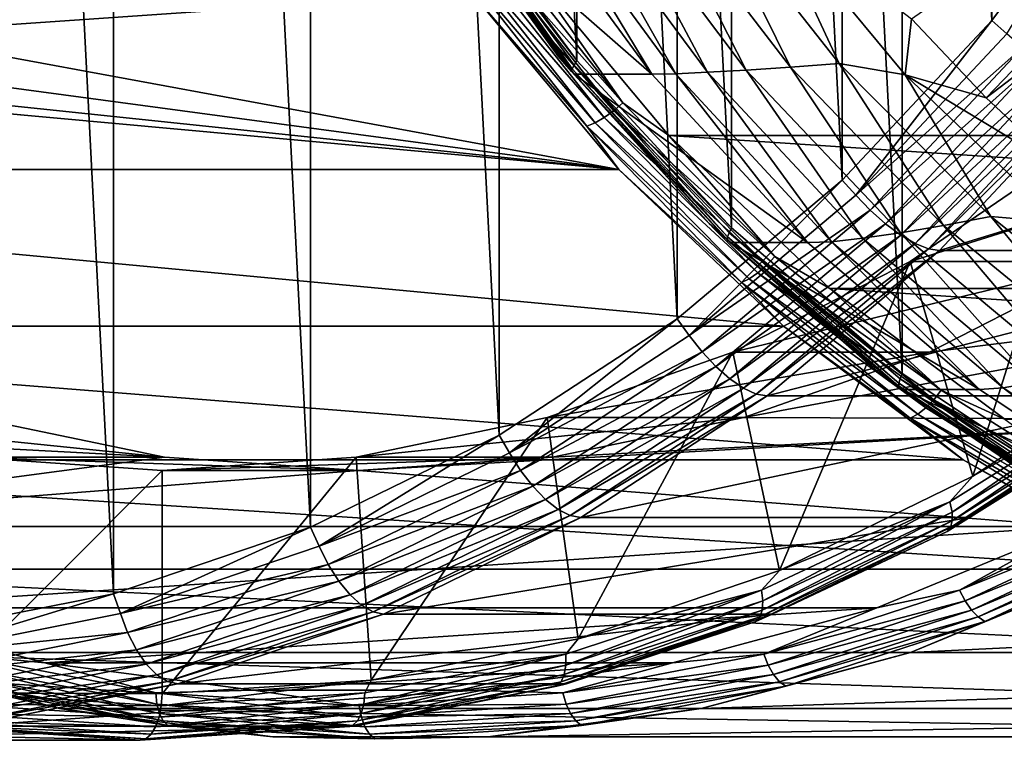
# Model space of a CAD drawing. Header units: metres. Extents: x -27 to 251, y -27 to 27.
# Tile 36 of 53: x 209.97 to 220.55, y -22.5 to -14.75. Entities that reach past the tile are written whole.
import ezdxf

# ---------------------------------------------------------------- set-up
doc = ezdxf.new("R2010")
doc.units = ezdxf.units.M
doc.layers.add('solid_10271033', color=7, linetype='CONTINUOUS')

msp = doc.modelspace()

# ---------------------------------------------------------------- linework, layer by layer
at = {"layer": 'solid_10271033'}
for points in [[(208.801315, -21.356659, 206.934326), (210.974167, -20.924982, 208.089661), (208.801331, 21.356657, 206.934341)], [(210.974167, -20.924982, 208.089661), (210.974182, 20.924978, 208.089661), (208.801331, 21.356657, 206.934341)], [(210.974167, -20.924982, 208.089661), (213.092697, -20.208908, 209.216095), (210.974182, 20.924978, 208.089661)], [(213.092697, -20.208908, 209.216095), (213.092697, 20.208902, 209.216095), (210.974182, 20.924978, 208.089661)], [(215.121552, -19.21974, 210.294861), (215.121552, 19.219736, 210.294861), (213.092697, 20.208902, 209.216095)], [(213.092697, -20.208908, 209.216095), (215.121552, -19.21974, 210.294861), (213.092697, 20.208902, 209.216095)], [(221.43399, -19.871794, 156.343201), (221.434204, 19.871912, 156.343307), (219.450699, 18.557568, 155.288666)], [(217.034866, -17.970558, 211.312195), (217.034882, 17.970552, 211.312195), (215.121552, 19.219736, 210.294861)], [(215.121552, -19.21974, 210.294861), (217.034866, -17.970558, 211.312195), (215.121552, 19.219736, 210.294861)], [(219.4505, -18.557419, 155.288559), (219.450699, 18.557568, 155.288666), (217.616028, 16.990507, 154.313156)], [(219.4505, -18.557419, 155.288559), (221.43399, -19.871794, 156.343201), (219.450699, 18.557568, 155.288666)], [(217.034866, -17.970558, 211.312195), (218.8078, -16.477562, 212.254868), (217.034882, 17.970552, 211.312195)], [(218.8078, -16.477562, 212.254868), (218.807816, 16.477554, 212.254883), (217.034882, 17.970552, 211.312195)], [(217.615845, -16.990328, 154.313049), (217.616028, 16.990507, 154.313156), (215.954971, 15.191873, 153.429947)], [(217.615845, -16.990328, 154.313049), (219.4505, -18.557419, 155.288559), (217.616028, 16.990507, 154.313156)], [(218.8078, -16.477562, 212.254868), (220.415131, -14.761911, 213.109497), (218.807816, 16.477554, 212.254883)], [(220.415131, -14.761911, 213.109497), (220.415131, 14.761903, 213.109512), (218.807816, 16.477554, 212.254883)], [(215.954803, -15.191678, 153.429855), (215.954971, 15.191873, 153.429947), (214.490173, 13.186193, 152.651108)], [(215.954803, -15.191678, 153.429855), (217.615845, -16.990328, 154.313049), (215.954971, 15.191873, 153.429947)], [(220.415131, -14.761911, 213.109497), (221.835617, -12.846393, 213.864792), (220.415131, 14.761903, 213.109512)], [(214.490036, -13.185992, 152.651031), (215.954803, -15.191678, 153.429855), (214.490173, 13.186193, 152.651108)], [(220.354797, -15.592763, 150.827789), (219.551498, -14.74614, 150.400665), (224.471207, -11.315304, 151.049438)], [(220.354797, -15.592763, 150.827789), (224.471207, -11.315304, 151.049438), (225.143265, -11.940067, 151.406769)], [(221.201431, -16.383352, 151.277954), (220.354797, -15.592763, 150.827789), (225.143265, -11.940067, 151.406769)], [(220.575424, -14.906148, 213.166611), (221.835617, -12.846393, 213.864792), (220.415131, -14.761911, 213.109497)], [(214.323334, -13.148729, 152.405884), (214.450226, -13.317752, 152.403351), (215.754105, -15.145854, 153.166626)], [(214.323334, -13.148729, 152.405884), (215.754105, -15.145854, 153.166626), (214.422211, -13.295098, 152.521652)], [(214.459366, -13.235825, 152.623703), (215.954803, -15.191678, 153.429855), (214.490036, -13.185992, 152.651031)], [(214.422211, -13.295098, 152.521652), (215.897217, -15.312001, 153.305923), (214.432968, -13.268871, 152.577499)], [(215.754105, -15.145854, 153.166626), (215.897217, -15.312001, 153.305923), (214.422211, -13.295098, 152.521652)], [(214.432968, -13.268871, 152.577499), (215.90506, -15.281795, 153.360229), (214.459366, -13.235825, 152.623703)], [(215.897217, -15.312001, 153.305923), (215.90506, -15.281795, 153.360229), (214.432968, -13.268871, 152.577499)], [(215.282303, -13.317729, 150.838409), (216.759811, -15.338065, 151.624008), (214.450226, -13.317752, 152.403351)], [(216.759811, -15.338065, 151.624008), (215.927734, -15.338074, 153.18895), (214.450226, -13.317752, 152.403351)], [(215.754105, -15.145854, 153.166626), (214.450226, -13.317752, 152.403351), (215.927734, -15.338074, 153.18895)], [(214.459366, -13.235825, 152.623703), (215.927795, -15.243735, 153.40448), (215.954803, -15.191678, 153.429855)], [(215.90506, -15.281795, 153.360229), (215.927795, -15.243735, 153.40448), (214.459366, -13.235825, 152.623703)], [(215.54187, -13.322877, 150.466431), (216.759811, -15.338065, 151.624008), (215.282303, -13.317729, 150.838409)], [(217.018555, -15.335591, 151.251602), (216.759811, -15.338065, 151.624008), (215.54187, -13.322877, 150.466431)], [(217.018555, -15.335591, 151.251602), (215.54187, -13.322877, 150.466431), (215.884659, -13.327125, 150.152512)], [(217.358154, -15.318514, 150.935974), (215.884659, -13.327125, 150.152512), (216.305542, -13.340353, 149.913422)], [(217.018555, -15.335591, 151.251602), (215.884659, -13.327125, 150.152512), (217.358154, -15.318514, 150.935974)], [(217.77417, -15.295973, 150.69429), (216.305542, -13.340353, 149.913422), (216.78894, -13.35717, 149.75618)], [(217.358154, -15.318514, 150.935974), (216.305542, -13.340353, 149.913422), (217.77417, -15.295973, 150.69429)], [(218.250687, -15.264278, 150.533417), (216.78894, -13.35717, 149.75618), (217.321152, -13.377435, 149.687256)], [(217.77417, -15.295973, 150.69429), (216.78894, -13.35717, 149.75618), (218.250687, -15.264278, 150.533417)], [(218.774155, -15.224642, 150.459839), (217.321152, -13.377435, 149.687256), (217.997543, -13.551958, 149.768997)], [(218.250687, -15.264278, 150.533417), (217.321152, -13.377435, 149.687256), (218.774155, -15.224642, 150.459839)], [(219.485382, -15.347546, 150.560089), (217.997543, -13.551958, 149.768997), (219.551498, -14.74614, 150.400665)], [(218.774155, -15.224642, 150.459839), (217.997543, -13.551958, 149.768997), (219.485382, -15.347546, 150.560089)], [(214.991043, -13.797146, 153.163071), (216.451065, -15.647498, 153.939392), (214.884262, -13.872436, 153.162811)], [(214.991043, -13.797146, 153.163071), (215.392639, -14.138625, 153.357468), (216.451065, -15.647498, 153.939392)], [(214.77536, -13.937098, 153.194901), (216.250198, -15.806218, 153.97908), (214.671783, -13.986713, 153.257187)], [(214.884262, -13.872436, 153.162811), (216.352249, -15.732885, 153.943344), (214.77536, -13.937098, 153.194901)], [(216.352249, -15.732885, 153.943344), (216.250198, -15.806218, 153.97908), (214.77536, -13.937098, 153.194901)], [(216.451065, -15.647498, 153.939392), (216.352249, -15.732885, 153.943344), (214.884262, -13.872436, 153.162811)], [(214.671783, -13.986713, 153.257187), (216.151855, -15.862489, 154.044159), (214.580582, -14.017899, 153.345413)], [(214.580582, -14.017899, 153.345413), (216.063965, -15.897856, 154.13414), (214.821686, -14.462702, 153.620178)], [(216.151855, -15.862489, 154.044159), (216.063965, -15.897856, 154.13414), (214.580582, -14.017899, 153.345413)], [(216.250198, -15.806218, 153.97908), (216.151855, -15.862489, 154.044159), (214.671783, -13.986713, 153.257187)], [(243.607254, -15.99988, 168.359436), (216.942581, -15.999864, 154.18158), (215.392639, -14.138625, 153.357468)], [(216.451065, -15.647498, 153.939392), (215.392639, -14.138625, 153.357468), (216.942581, -15.999864, 154.18158)], [(245.157196, -14.138643, 169.183563), (243.607254, -15.99988, 168.359436), (215.392639, -14.138625, 153.357468)], [(214.821686, -14.462702, 153.620178), (208.471802, -14.902932, 166.37027), (208.786591, -14.391248, 164.843369)], [(214.821686, -14.462702, 153.620178), (216.407074, -16.365892, 154.463135), (208.471802, -14.902932, 166.37027)], [(216.063965, -15.897856, 154.13414), (216.407074, -16.365892, 154.463135), (214.821686, -14.462702, 153.620178)], [(218.953156, -16.639578, 212.304047), (220.415131, -14.761911, 213.109497), (218.8078, -16.477562, 212.254868)], [(220.575424, -14.906148, 213.166611), (220.415131, -14.761911, 213.109497), (218.953156, -16.639578, 212.304047)], [(219.485382, -15.347546, 150.560089), (219.551498, -14.74614, 150.400665), (220.354797, -15.592763, 150.827789)], [(216.407074, -16.365892, 154.463135), (208.061188, -15.243649, 167.797424), (208.471802, -14.902932, 166.37027)], [(220.575424, -14.906148, 213.166611), (218.953156, -16.639578, 212.304047), (220.746002, -15.051389, 213.173706)], [(218.953156, -16.639578, 212.304047), (219.107925, -16.80171, 212.302734), (220.746002, -15.051389, 213.173706)], [(220.746002, -15.051389, 213.173706), (219.107925, -16.80171, 212.302734), (220.923874, -15.181699, 213.133392)], [(215.754105, -15.145854, 153.166626), (215.927734, -15.338074, 153.18895), (217.376831, -16.94492, 154.029449)], [(215.754105, -15.145854, 153.166626), (217.376831, -16.94492, 154.029449), (215.897217, -15.312001, 153.305923)], [(215.927795, -15.243735, 153.40448), (217.615845, -16.990328, 154.313049), (215.954803, -15.191678, 153.429855)], [(219.896851, -16.967785, 151.408691), (218.250687, -15.264278, 150.533417), (218.774155, -15.224642, 150.459839)], [(220.404648, -16.870916, 151.326782), (218.774155, -15.224642, 150.459839), (219.485382, -15.347546, 150.560089)], [(219.896851, -16.967785, 151.408691), (218.774155, -15.224642, 150.459839), (220.404648, -16.870916, 151.326782)], [(219.107925, -16.80171, 212.302734), (219.271622, -16.947174, 212.254868), (220.923874, -15.181699, 213.133392)], [(220.923874, -15.181699, 213.133392), (219.271622, -16.947174, 212.254868), (221.100098, -15.290528, 213.047684)], [(216.407074, -16.365892, 154.463135), (207.556335, -15.437423, 169.131622), (208.061188, -15.243649, 167.797424)], [(215.897217, -15.312001, 153.305923), (217.569458, -17.120752, 154.195068), (215.90506, -15.281795, 153.360229)], [(217.376831, -16.94492, 154.029449), (217.569458, -17.120752, 154.195068), (215.897217, -15.312001, 153.305923)], [(215.90506, -15.281795, 153.360229), (217.574005, -17.086977, 154.247635), (215.927795, -15.243735, 153.40448)], [(217.569458, -17.120752, 154.195068), (217.574005, -17.086977, 154.247635), (215.90506, -15.281795, 153.360229)], [(216.759811, -15.338065, 151.624008), (218.434921, -17.149895, 152.514679), (215.927734, -15.338074, 153.18895)], [(218.434921, -17.149895, 152.514679), (217.602829, -17.149893, 154.07962), (215.927734, -15.338074, 153.18895)], [(217.376831, -16.94492, 154.029449), (215.927734, -15.338074, 153.18895), (217.602829, -17.149893, 154.07962)], [(215.927795, -15.243735, 153.40448), (217.59259, -17.044422, 154.289673), (217.615845, -16.990328, 154.313049)], [(217.574005, -17.086977, 154.247635), (217.59259, -17.044422, 154.289673), (215.927795, -15.243735, 153.40448)], [(217.018555, -15.335591, 151.251602), (218.434921, -17.149895, 152.514679), (216.759811, -15.338065, 151.624008)], [(218.69194, -17.140102, 152.141357), (217.018555, -15.335591, 151.251602), (217.358154, -15.318514, 150.935974)], [(218.69194, -17.140102, 152.141357), (218.434921, -17.149895, 152.514679), (217.018555, -15.335591, 151.251602)], [(219.025879, -17.10264, 151.822723), (217.358154, -15.318514, 150.935974), (217.77417, -15.295973, 150.69429)], [(218.69194, -17.140102, 152.141357), (217.358154, -15.318514, 150.935974), (219.025879, -17.10264, 151.822723)], [(219.432816, -17.045868, 151.576218), (217.77417, -15.295973, 150.69429), (218.250687, -15.264278, 150.533417)], [(219.025879, -17.10264, 151.822723), (217.77417, -15.295973, 150.69429), (219.432816, -17.045868, 151.576218)], [(219.432816, -17.045868, 151.576218), (218.250687, -15.264278, 150.533417), (219.896851, -16.967785, 151.408691)], [(219.271622, -16.947174, 212.254868), (219.435989, -17.068659, 212.162857), (221.100098, -15.290528, 213.047684)], [(221.100098, -15.290528, 213.047684), (219.435989, -17.068659, 212.162857), (221.265808, -15.372411, 212.920883)], [(216.407074, -16.365892, 154.463135), (200.210312, -16.365892, 184.924835), (206.248093, -15.437424, 171.592087)], [(216.407074, -16.365892, 154.463135), (206.248093, -15.437424, 171.592087), (206.954666, -15.500175, 170.38974)], [(216.407074, -16.365892, 154.463135), (206.954666, -15.500175, 170.38974), (207.556335, -15.437423, 169.131622)], [(219.435989, -17.068659, 212.162857), (219.592804, -17.160063, 212.031326), (221.265808, -15.372411, 212.920883)], [(219.485382, -15.347546, 150.560089), (220.354797, -15.592763, 150.827789), (221.201431, -16.383352, 151.277954)], [(221.1474, -16.935122, 151.443787), (219.485382, -15.347546, 150.560089), (221.201431, -16.383352, 151.277954)], [(220.404648, -16.870916, 151.326782), (219.485382, -15.347546, 150.560089), (221.1474, -16.935122, 151.443787)], [(221.265808, -15.372411, 212.920883), (219.592804, -17.160063, 212.031326), (221.412689, -15.423231, 212.759369)], [(219.592804, -17.160063, 212.031326), (219.734161, -17.216793, 211.866867), (221.412689, -15.423231, 212.759369)], [(221.412689, -15.423231, 212.759369), (219.734161, -17.216793, 211.866867), (221.533264, -15.440437, 212.571457)], [(219.734161, -17.216793, 211.866867), (219.852844, -17.236, 211.677963), (221.533264, -15.440437, 212.571457)], [(221.533264, -15.440437, 212.571457), (219.852844, -17.236, 211.677963), (225.711548, -15.440453, 204.713211)], [(219.852844, -17.236, 211.677963), (224.031128, -17.236015, 203.819717), (225.711548, -15.440453, 204.713211)], [(216.451065, -15.647498, 153.939392), (218.084824, -17.301073, 154.808075), (216.352249, -15.732885, 153.943344)], [(216.451065, -15.647498, 153.939392), (216.942581, -15.999864, 154.18158), (218.084824, -17.301073, 154.808075)], [(216.352249, -15.732885, 153.943344), (217.994934, -17.395485, 154.816772), (216.250198, -15.806218, 153.97908)], [(218.084824, -17.301073, 154.808075), (217.994934, -17.395485, 154.816772), (216.352249, -15.732885, 153.943344)], [(216.151855, -15.862489, 154.044159), (217.808075, -17.538784, 154.924789), (216.063965, -15.897856, 154.13414)], [(216.250198, -15.806218, 153.97908), (217.900528, -17.476566, 154.856583), (216.151855, -15.862489, 154.044159)], [(217.900528, -17.476566, 154.856583), (217.808075, -17.538784, 154.924789), (216.151855, -15.862489, 154.044159)], [(217.994934, -17.395485, 154.816772), (217.900528, -17.476566, 154.856583), (216.250198, -15.806218, 153.97908)], [(216.063965, -15.897856, 154.13414), (217.723877, -17.577888, 155.016724), (216.407074, -16.365892, 154.463135)], [(217.808075, -17.538784, 154.924789), (217.723877, -17.577888, 155.016724), (216.063965, -15.897856, 154.13414)], [(241.876846, -17.644819, 167.439377), (218.672974, -17.644804, 155.101654), (216.942581, -15.999864, 154.18158)], [(218.084824, -17.301073, 154.808075), (216.942581, -15.999864, 154.18158), (218.672974, -17.644804, 155.101654)], [(243.607254, -15.99988, 168.359436), (241.876846, -17.644819, 167.439377), (216.942581, -15.999864, 154.18158)], [(221.327255, -16.130127, 201.815765), (219.538498, -17.354849, 200.864655), (223.439606, -16.13036, 197.842346)], [(220.21022, -19.661961, 201.221817), (219.538498, -17.354849, 200.864655), (221.327255, -16.130127, 201.815765)], [(219.538498, -17.354849, 200.864655), (221.651154, -17.354839, 196.891418), (223.439606, -16.13036, 197.842346)], [(222.167236, -18.382896, 202.262375), (220.21022, -19.661961, 201.221817), (221.327255, -16.130127, 201.815765)], [(218.176834, -18.047762, 155.404129), (201.980057, -18.047762, 185.865829), (200.210312, -16.365892, 184.924835)], [(216.407074, -16.365892, 154.463135), (218.176834, -18.047762, 155.404129), (200.210312, -16.365892, 184.924835)], [(217.723877, -17.577888, 155.016724), (218.176834, -18.047762, 155.404129), (216.407074, -16.365892, 154.463135)], [(217.164169, -18.147987, 211.352829), (218.8078, -16.477562, 212.254868), (217.034866, -17.970558, 211.312195)], [(218.953156, -16.639578, 212.304047), (218.8078, -16.477562, 212.254868), (217.164169, -18.147987, 211.352829)], [(218.953156, -16.639578, 212.304047), (217.164169, -18.147987, 211.352829), (219.107925, -16.80171, 212.302734)], [(217.164169, -18.147987, 211.352829), (217.301514, -18.324818, 211.342255), (219.107925, -16.80171, 212.302734)], [(219.107925, -16.80171, 212.302734), (217.301514, -18.324818, 211.342255), (219.271622, -16.947174, 212.254868)], [(221.70546, -18.444965, 152.370346), (219.896851, -16.967785, 151.408691), (220.404648, -16.870916, 151.326782)], [(222.191086, -18.294535, 152.276657), (220.404648, -16.870916, 151.326782), (221.1474, -16.935122, 151.443787)], [(221.70546, -18.444965, 152.370346), (220.404648, -16.870916, 151.326782), (222.191086, -18.294535, 152.276657)], [(217.301514, -18.324818, 211.342255), (217.44957, -18.483467, 211.286072), (219.271622, -16.947174, 212.254868)], [(217.376831, -16.94492, 154.029449), (217.602829, -17.149893, 154.07962), (219.170303, -18.522402, 154.983063)], [(217.376831, -16.94492, 154.029449), (219.170303, -18.522402, 154.983063), (217.569458, -17.120752, 154.195068)], [(219.271622, -16.947174, 212.254868), (217.44957, -18.483467, 211.286072), (219.435989, -17.068659, 212.162857)], [(217.59259, -17.044422, 154.289673), (219.4505, -18.557419, 155.288559), (217.615845, -16.990328, 154.313049)], [(221.259201, -18.566502, 152.547318), (219.432816, -17.045868, 151.576218), (219.896851, -16.967785, 151.408691)], [(221.259201, -18.566502, 152.547318), (219.896851, -16.967785, 151.408691), (221.70546, -18.444965, 152.370346)], [(217.44957, -18.483467, 211.286072), (217.600891, -18.615965, 211.187119), (219.435989, -17.068659, 212.162857)], [(217.569458, -17.120752, 154.195068), (219.416229, -18.696764, 155.177017), (217.574005, -17.086977, 154.247635)], [(219.170303, -18.522402, 154.983063), (219.416229, -18.696764, 155.177017), (217.569458, -17.120752, 154.195068)], [(217.574005, -17.086977, 154.247635), (219.41713, -18.65988, 155.227646), (217.59259, -17.044422, 154.289673)], [(219.416229, -18.696764, 155.177017), (219.41713, -18.65988, 155.227646), (217.574005, -17.086977, 154.247635)], [(217.59259, -17.044422, 154.289673), (219.431122, -18.613407, 155.267227), (219.4505, -18.557419, 155.288559)], [(219.41713, -18.65988, 155.227646), (219.431122, -18.613407, 155.267227), (217.59259, -17.044422, 154.289673)], [(219.435989, -17.068659, 212.162857), (217.600891, -18.615965, 211.187119), (219.592804, -17.160063, 212.031326)], [(218.69194, -17.140102, 152.141357), (220.284836, -18.728588, 153.498291), (218.434921, -17.149895, 152.514679)], [(220.539291, -18.711912, 153.123611), (218.69194, -17.140102, 152.141357), (219.025879, -17.10264, 151.822723)], [(220.539291, -18.711912, 153.123611), (220.284836, -18.728588, 153.498291), (218.69194, -17.140102, 152.141357)], [(220.865234, -18.655363, 152.80072), (219.025879, -17.10264, 151.822723), (219.432816, -17.045868, 151.576218)], [(220.539291, -18.711912, 153.123611), (219.025879, -17.10264, 151.822723), (220.865234, -18.655363, 152.80072)], [(220.865234, -18.655363, 152.80072), (219.432816, -17.045868, 151.576218), (221.259201, -18.566502, 152.547318)], [(217.600891, -18.615965, 211.187119), (217.747864, -18.715654, 211.050354), (219.592804, -17.160063, 212.031326)], [(220.284836, -18.728588, 153.498291), (219.452728, -18.72858, 155.063232), (217.602829, -17.149893, 154.07962)], [(219.170303, -18.522402, 154.983063), (217.602829, -17.149893, 154.07962), (219.452728, -18.72858, 155.063232)], [(218.434921, -17.149895, 152.514679), (220.284836, -18.728588, 153.498291), (217.602829, -17.149893, 154.07962)], [(219.592804, -17.160063, 212.031326), (217.747864, -18.715654, 211.050354), (219.734161, -17.216793, 211.866867)], [(217.747864, -18.715654, 211.050354), (217.883118, -18.777529, 210.88266), (219.734161, -17.216793, 211.866867)], [(219.734161, -17.216793, 211.866867), (217.883118, -18.777529, 210.88266), (219.852844, -17.236, 211.677963)], [(217.883118, -18.777529, 210.88266), (217.999741, -18.798475, 210.692657), (219.852844, -17.236, 211.677963)], [(219.852844, -17.236, 211.677963), (217.999741, -18.798475, 210.692657), (224.031128, -17.236015, 203.819717)], [(217.999741, -18.798475, 210.692657), (222.178024, -18.798491, 202.834412), (224.031128, -17.236015, 203.819717)], [(217.632843, -18.32625, 199.85141), (219.745453, -18.326235, 195.878143), (221.651154, -17.354839, 196.891418)], [(219.538498, -17.354849, 200.864655), (217.632843, -18.32625, 199.85141), (221.651154, -17.354839, 196.891418)], [(218.135193, -20.675056, 200.1185), (217.632843, -18.32625, 199.85141), (219.538498, -17.354849, 200.864655)], [(218.084824, -17.301073, 154.808075), (219.871796, -18.737078, 155.758209), (217.994934, -17.395485, 154.816772)], [(218.084824, -17.301073, 154.808075), (218.672974, -17.644804, 155.101654), (219.871796, -18.737078, 155.758209)], [(220.21022, -19.661961, 201.221817), (218.135193, -20.675056, 200.1185), (219.538498, -17.354849, 200.864655)], [(221.651154, -17.354839, 196.891418), (219.745453, -18.326235, 195.878143), (225.210648, -17.644787, 198.784027)], [(217.994934, -17.395485, 154.816772), (219.791641, -18.839325, 155.77211), (217.900528, -17.476566, 154.856583)], [(219.871796, -18.737078, 155.758209), (219.791641, -18.839325, 155.77211), (217.994934, -17.395485, 154.816772)], [(217.808075, -17.538784, 154.924789), (219.619583, -18.99452, 155.887985), (217.723877, -17.577888, 155.016724)], [(217.900528, -17.476566, 154.856583), (219.705612, -18.927137, 155.816376), (217.808075, -17.538784, 154.924789)], [(219.705612, -18.927137, 155.816376), (219.619583, -18.99452, 155.887985), (217.808075, -17.538784, 154.924789)], [(219.791641, -18.839325, 155.77211), (219.705612, -18.927137, 155.816376), (217.900528, -17.476566, 154.856583)], [(217.723877, -17.577888, 155.016724), (219.539429, -19.036869, 155.982071), (218.176834, -18.047762, 155.404129)], [(219.619583, -18.99452, 155.887985), (219.539429, -19.036869, 155.982071), (217.723877, -17.577888, 155.016724)], [(217.749969, -19.030485, 194.817123), (223.323074, -19.051216, 197.780396), (225.210648, -17.644787, 198.784027)], [(219.745453, -18.326235, 195.878143), (217.749969, -19.030485, 194.817123), (225.210648, -17.644787, 198.784027)], [(239.989273, -19.051245, 166.43573), (220.560547, -19.051233, 156.105286), (218.672974, -17.644804, 155.101654)], [(219.871796, -18.737078, 155.758209), (218.672974, -17.644804, 155.101654), (220.560547, -19.051233, 156.105286)], [(241.876846, -17.644819, 167.439377), (239.989273, -19.051245, 166.43573), (218.672974, -17.644804, 155.101654)], [(215.232681, -19.410976, 210.325836), (217.034866, -17.970558, 211.312195), (215.121552, -19.21974, 210.294861)], [(217.164169, -18.147987, 211.352829), (217.034866, -17.970558, 211.312195), (215.232681, -19.410976, 210.325836)], [(220.10701, -19.485563, 156.430435), (203.910248, -19.485565, 186.89212), (201.980057, -18.047762, 185.865829)], [(218.176834, -18.047762, 155.404129), (220.10701, -19.485563, 156.430435), (201.980057, -18.047762, 185.865829)], [(219.539429, -19.036869, 155.982071), (220.10701, -19.485563, 156.430435), (218.176834, -18.047762, 155.404129)], [(217.164169, -18.147987, 211.352829), (215.232681, -19.410976, 210.325836), (217.301514, -18.324818, 211.342255)], [(215.232681, -19.410976, 210.325836), (215.351196, -19.600111, 210.305237), (217.301514, -18.324818, 211.342255)], [(217.301514, -18.324818, 211.342255), (215.351196, -19.600111, 210.305237), (217.44957, -18.483467, 211.286072)], [(215.637131, -19.030525, 198.790268), (217.749969, -19.030485, 194.817123), (219.745453, -18.326235, 195.878143)], [(217.632843, -18.32625, 199.85141), (215.637131, -19.030525, 198.790268), (219.745453, -18.326235, 195.878143)], [(215.97049, -21.408358, 198.967514), (215.637131, -19.030525, 198.790268), (217.632843, -18.32625, 199.85141)], [(218.135193, -20.675056, 200.1185), (215.97049, -21.408358, 198.967514), (217.632843, -18.32625, 199.85141)], [(221.883499, -18.737507, 202.130814), (220.21022, -19.661961, 201.221817), (222.167236, -18.382896, 202.262375)], [(215.351196, -19.600111, 210.305237), (215.482361, -19.769802, 210.240082), (217.44957, -18.483467, 211.286072)], [(217.44957, -18.483467, 211.286072), (215.482361, -19.769802, 210.240082), (217.600891, -18.615965, 211.187119)], [(215.482361, -19.769802, 210.240082), (215.619568, -19.911522, 210.133636), (217.600891, -18.615965, 211.187119)], [(217.600891, -18.615965, 211.187119), (215.619568, -19.911522, 210.133636), (217.747864, -18.715654, 211.050354)], [(219.170303, -18.522402, 154.983063), (219.452728, -18.72858, 155.063232), (221.111069, -19.85767, 156.014984)], [(219.170303, -18.522402, 154.983063), (221.111069, -19.85767, 156.014984), (219.416229, -18.696764, 155.177017)], [(219.41713, -18.65988, 155.227646), (221.409393, -19.97912, 156.286942), (219.431122, -18.613407, 155.267227)], [(219.431122, -18.613407, 155.267227), (221.43399, -19.871794, 156.343201), (219.4505, -18.557419, 155.288559)], [(219.431122, -18.613407, 155.267227), (221.418411, -19.929361, 156.323898), (221.43399, -19.871794, 156.343201)], [(221.409393, -19.97912, 156.286942), (221.418411, -19.929361, 156.323898), (219.431122, -18.613407, 155.267227)], [(215.619568, -19.911522, 210.133636), (215.755936, -20.01815, 209.991226), (217.747864, -18.715654, 211.050354)], [(217.747864, -18.715654, 211.050354), (215.755936, -20.01815, 209.991226), (217.883118, -18.777529, 210.88266)], [(219.416229, -18.696764, 155.177017), (221.41243, -20.018612, 156.238419), (219.41713, -18.65988, 155.227646)], [(221.111069, -19.85767, 156.014984), (221.41243, -20.018612, 156.238419), (219.416229, -18.696764, 155.177017)], [(221.41243, -20.018612, 156.238419), (221.409393, -19.97912, 156.286942), (219.41713, -18.65988, 155.227646)], [(222.284424, -20.052687, 154.561493), (221.452316, -20.052675, 156.126419), (219.452728, -18.72858, 155.063232)], [(221.111069, -19.85767, 156.014984), (219.452728, -18.72858, 155.063232), (221.452316, -20.052675, 156.126419)], [(220.284836, -18.728588, 153.498291), (222.284424, -20.052687, 154.561493), (219.452728, -18.72858, 155.063232)], [(220.539291, -18.711912, 153.123611), (222.284424, -20.052687, 154.561493), (220.284836, -18.728588, 153.498291)], [(222.535538, -20.02968, 154.185028), (220.539291, -18.711912, 153.123611), (220.865234, -18.655363, 152.80072)], [(222.535538, -20.02968, 154.185028), (222.284424, -20.052687, 154.561493), (220.539291, -18.711912, 153.123611)], [(215.755936, -20.01815, 209.991226), (215.884613, -20.08433, 209.820038), (217.883118, -18.777529, 210.88266)], [(217.883118, -18.777529, 210.88266), (215.884613, -20.08433, 209.820038), (217.999741, -18.798475, 210.692657)], [(215.884613, -20.08433, 209.820038), (215.999008, -20.106735, 209.628845), (217.999741, -18.798475, 210.692657)], [(217.999741, -18.798475, 210.692657), (215.999008, -20.106735, 209.628845), (222.178024, -18.798491, 202.834412)], [(215.999008, -20.106735, 209.628845), (220.177292, -20.106749, 201.770599), (222.178024, -18.798491, 202.834412)], [(219.871796, -18.737078, 155.758209), (221.789474, -19.937454, 156.777863), (219.791641, -18.839325, 155.77211)], [(219.871796, -18.737078, 155.758209), (220.560547, -19.051233, 156.105286), (221.789474, -19.937454, 156.777863)], [(221.883499, -18.737507, 202.130814), (219.965759, -19.937908, 201.11113), (220.21022, -19.661961, 201.221817)], [(219.988525, -20.046659, 201.179886), (219.965759, -19.937908, 201.11113), (221.883499, -18.737507, 202.130814)], [(221.916718, -18.83971, 202.205124), (219.988525, -20.046659, 201.179886), (221.883499, -18.737507, 202.130814)], [(221.883423, -19.036983, 202.531769), (222.178024, -18.798491, 202.834412), (220.177292, -20.106749, 201.770599)], [(219.705612, -18.927137, 155.816376), (221.642761, -20.139688, 156.846359), (219.619583, -18.99452, 155.887985)], [(219.791641, -18.839325, 155.77211), (221.719803, -20.046251, 156.797318), (219.705612, -18.927137, 155.816376)], [(221.719803, -20.046251, 156.797318), (221.642761, -20.139688, 156.846359), (219.705612, -18.927137, 155.816376)], [(221.789474, -19.937454, 156.777863), (221.719803, -20.046251, 156.797318), (219.791641, -18.839325, 155.77211)], [(219.97261, -20.211622, 201.379013), (219.99086, -20.140022, 201.271255), (221.928024, -18.927452, 202.30127)], [(221.916672, -18.994741, 202.412689), (219.97261, -20.211622, 201.379013), (221.928024, -18.927452, 202.30127)], [(219.99086, -20.140022, 201.271255), (219.988525, -20.046659, 201.179886), (221.916718, -18.83971, 202.205124)], [(221.928024, -18.927452, 202.30127), (219.99086, -20.140022, 201.271255), (221.916718, -18.83971, 202.205124)], [(211.523163, -19.45714, 191.506271), (209.467392, -19.030485, 190.413193), (203.894379, -19.051275, 187.449966)], [(207.35498, -19.030525, 194.386566), (209.467392, -19.030485, 190.413193), (211.523163, -19.45714, 191.506271)], [(209.410248, -19.457111, 195.47937), (207.35498, -19.030525, 194.386566), (211.523163, -19.45714, 191.506271)], [(213.581863, -19.457111, 197.697464), (215.694199, -19.45714, 193.724045), (217.749969, -19.030485, 194.817123)], [(215.637131, -19.030525, 198.790268), (213.581863, -19.457111, 197.697464), (217.749969, -19.030485, 194.817123)], [(213.745209, -21.851974, 197.784317), (213.581863, -19.457111, 197.697464), (215.637131, -19.030525, 198.790268)], [(215.97049, -21.408358, 198.967514), (213.745209, -21.851974, 197.784317), (215.637131, -19.030525, 198.790268)], [(217.749969, -19.030485, 194.817123), (215.694199, -19.45714, 193.724045), (223.323074, -19.051216, 197.780396)], [(219.619583, -18.99452, 155.887985), (221.563614, -20.211388, 156.921646), (219.539429, -19.036869, 155.982071)], [(219.539429, -19.036869, 155.982071), (221.487793, -20.256449, 157.018036), (220.10701, -19.485563, 156.430435)], [(221.563614, -20.211388, 156.921646), (221.487793, -20.256449, 157.018036), (219.539429, -19.036869, 155.982071)], [(221.642761, -20.139688, 156.846359), (221.563614, -20.211388, 156.921646), (219.619583, -18.99452, 155.887985)], [(219.935043, -20.256571, 201.495804), (219.97261, -20.211622, 201.379013), (221.916672, -18.994741, 202.412689)], [(221.883423, -19.036983, 202.531769), (219.935043, -20.256571, 201.495804), (221.916672, -18.994741, 202.412689)], [(221.883423, -19.036983, 202.531769), (220.177292, -20.106749, 201.770599), (219.935043, -20.256571, 201.495804)], [(211.523163, -19.45714, 191.506271), (203.894379, -19.051275, 187.449966), (205.913498, -20.200016, 188.52356)], [(213.608688, -19.6, 192.615158), (221.303955, -20.199968, 196.706802), (223.323074, -19.051216, 197.780396)], [(215.694199, -19.45714, 193.724045), (213.608688, -19.6, 192.615158), (223.323074, -19.051216, 197.780396)], [(213.184769, -20.411465, 209.236938), (215.121552, -19.21974, 210.294861), (213.092697, -20.208908, 209.216095)], [(215.232681, -19.410976, 210.325836), (215.121552, -19.21974, 210.294861), (213.184769, -20.411465, 209.236938)], [(213.608688, -19.6, 192.615158), (211.523163, -19.45714, 191.506271), (205.913498, -20.200016, 188.52356)], [(209.246841, -21.851965, 195.392487), (209.410248, -19.457111, 195.47937), (211.496063, -19.6, 196.588425)], [(209.410248, -19.457111, 195.47937), (211.523163, -19.45714, 191.506271), (213.608688, -19.6, 192.615158)], [(211.496063, -19.6, 196.588425), (209.410248, -19.457111, 195.47937), (213.608688, -19.6, 192.615158)], [(213.581863, -19.457111, 197.697464), (211.496063, -19.6, 196.588425), (215.694199, -19.45714, 193.724045)], [(211.496063, -22, 196.588425), (211.496063, -19.6, 196.588425), (213.581863, -19.457111, 197.697464)], [(213.745209, -21.851974, 197.784317), (211.496063, -22, 196.588425), (213.581863, -19.457111, 197.697464)], [(211.496063, -19.6, 196.588425), (213.608688, -19.6, 192.615158), (215.694199, -19.45714, 193.724045)], [(215.232681, -19.410976, 210.325836), (213.184769, -20.411465, 209.236938), (215.351196, -19.600111, 210.305237)], [(220.10701, -19.485563, 156.430435), (222.171524, -20.659859, 157.528152), (203.910248, -19.485565, 186.89212)], [(222.171524, -20.659859, 157.528152), (205.974762, -20.659859, 187.989838), (203.910248, -19.485565, 186.89212)], [(221.487793, -20.256449, 157.018036), (222.171524, -20.659859, 157.528152), (220.10701, -19.485563, 156.430435)], [(213.608688, -19.6, 192.615158), (205.913498, -20.200016, 188.52356), (221.303955, -20.199968, 196.706802)], [(209.246841, -21.851965, 195.392487), (211.496063, -19.6, 196.588425), (211.496063, -22, 196.588425)], [(213.184769, -20.411465, 209.236938), (213.28334, -20.610348, 209.20575), (215.351196, -19.600111, 210.305237)], [(215.351196, -19.600111, 210.305237), (213.28334, -20.610348, 209.20575), (215.482361, -19.769802, 210.240082)], [(219.965759, -19.937908, 201.11113), (218.135193, -20.675056, 200.1185), (220.21022, -19.661961, 201.221817)], [(213.28334, -20.610348, 209.20575), (213.396606, -20.788786, 209.131073), (215.482361, -19.769802, 210.240082)], [(215.482361, -19.769802, 210.240082), (213.396606, -20.788786, 209.131073), (215.619568, -19.911522, 210.133636)], [(213.396606, -20.788786, 209.131073), (213.51886, -20.937809, 209.016663), (215.619568, -19.911522, 210.133636)], [(215.619568, -19.911522, 210.133636), (213.51886, -20.937809, 209.016663), (215.755936, -20.01815, 209.991226)], [(219.965759, -19.937908, 201.11113), (217.941422, -20.887581, 200.034775), (218.135193, -20.675056, 200.1185)], [(217.95314, -21.001511, 200.097656), (217.941422, -20.887581, 200.034775), (219.965759, -19.937908, 201.11113)], [(219.988525, -20.046659, 201.179886), (217.95314, -21.001511, 200.097656), (219.965759, -19.937908, 201.11113)], [(220.070038, -20.887581, 196.031418), (222.094376, -19.937908, 197.107788), (221.303955, -20.199968, 196.706802)], [(222.164108, -20.046659, 197.088211), (222.094376, -19.937908, 197.107788), (220.070038, -20.887581, 196.031418)], [(213.51886, -20.937809, 209.016663), (213.643982, -21.049934, 208.868286), (215.755936, -20.01815, 209.991226)], [(215.755936, -20.01815, 209.991226), (213.643982, -21.049934, 208.868286), (215.884613, -20.08433, 209.820038)], [(213.643982, -21.049934, 208.868286), (213.765671, -21.119524, 208.693375), (215.884613, -20.08433, 209.820038)], [(215.884613, -20.08433, 209.820038), (213.765671, -21.119524, 208.693375), (215.999008, -20.106735, 209.628845)], [(213.765671, -21.119524, 208.693375), (213.877701, -21.143085, 208.500916), (215.999008, -20.106735, 209.628845)], [(215.999008, -20.106735, 209.628845), (213.877701, -21.143085, 208.500916), (220.177292, -20.106749, 201.770599)], [(213.877701, -21.143085, 208.500916), (218.055969, -21.143097, 200.64267), (220.177292, -20.106749, 201.770599)], [(217.945999, -21.099321, 200.18399), (217.95314, -21.001511, 200.097656), (219.988525, -20.046659, 201.179886)], [(219.99086, -20.140022, 201.271255), (217.945999, -21.099321, 200.18399), (219.988525, -20.046659, 201.179886)], [(219.935043, -20.256571, 201.495804), (220.177292, -20.106749, 201.770599), (218.055969, -21.143097, 200.64267)], [(220.128723, -21.001511, 196.005981), (222.164108, -20.046659, 197.088211), (220.070038, -20.887581, 196.031418)], [(222.241165, -20.140022, 197.039063), (222.164108, -20.046659, 197.088211), (220.128723, -21.001511, 196.005981)], [(205.913498, -20.200016, 188.52356), (208.036758, -21.075445, 189.652512), (221.303955, -20.199968, 196.706802)], [(208.036758, -21.075445, 189.652512), (219.180695, -21.075413, 195.57785), (221.303955, -20.199968, 196.706802)], [(211.048157, -21.135923, 208.100891), (213.092697, -20.208908, 209.216095), (210.974167, -20.924982, 208.089661)], [(213.184769, -20.411465, 209.236938), (213.092697, -20.208908, 209.216095), (211.048157, -21.135923, 208.100891)], [(217.878342, -21.221422, 200.402237), (217.920486, -21.174332, 200.287872), (219.97261, -20.211622, 201.379013)], [(219.935043, -20.256571, 201.495804), (217.878342, -21.221422, 200.402237), (219.97261, -20.211622, 201.379013)], [(217.920486, -21.174332, 200.287872), (217.945999, -21.099321, 200.18399), (219.99086, -20.140022, 201.271255)], [(219.97261, -20.211622, 201.379013), (217.920486, -21.174332, 200.287872), (219.99086, -20.140022, 201.271255)], [(220.070038, -20.887581, 196.031418), (221.303955, -20.199968, 196.706802), (219.180695, -21.075413, 195.57785)], [(220.196304, -21.099321, 195.951782), (222.241165, -20.140022, 197.039063), (220.128723, -21.001511, 196.005981)], [(222.320297, -20.211622, 196.963669), (222.241165, -20.140022, 197.039063), (220.196304, -21.099321, 195.951782)], [(220.268158, -21.174332, 195.872543), (222.320297, -20.211622, 196.963669), (220.196304, -21.099321, 195.951782)], [(222.396103, -20.256571, 196.867218), (222.320297, -20.211622, 196.963669), (220.268158, -21.174332, 195.872543)], [(219.935043, -20.256571, 201.495804), (218.055969, -21.143097, 200.64267), (217.878342, -21.221422, 200.402237)], [(220.339401, -21.221422, 195.773651), (222.396103, -20.256571, 196.867218), (220.268158, -21.174332, 195.872543)], [(220.339401, -21.221422, 195.773651), (221.712067, -20.659859, 196.357529), (222.396103, -20.256571, 196.867218)], [(213.184769, -20.411465, 209.236938), (211.048157, -21.135923, 208.100891), (213.28334, -20.610348, 209.20575)], [(211.048157, -21.135923, 208.100891), (211.125916, -21.341866, 208.058624), (213.28334, -20.610348, 209.20575)], [(213.28334, -20.610348, 209.20575), (211.125916, -21.341866, 208.058624), (213.396606, -20.788786, 209.131073)], [(224.342453, -21.554762, 158.682449), (208.145691, -21.554762, 189.14415), (205.974762, -20.659859, 187.989838)], [(222.171524, -20.659859, 157.528152), (224.342453, -21.554762, 158.682449), (205.974762, -20.659859, 187.989838)], [(217.941422, -20.887581, 200.034775), (215.97049, -21.408358, 198.967514), (218.135193, -20.675056, 200.1185)], [(237.908844, -20.659859, 165.895828), (221.712067, -20.659859, 196.357529), (219.541153, -21.554762, 195.203217)], [(220.339401, -21.221422, 195.773651), (219.541153, -21.554762, 195.203217), (221.712067, -20.659859, 196.357529)], [(235.737915, -21.554762, 164.741531), (237.908844, -20.659859, 165.895828), (219.541153, -21.554762, 195.203217)], [(211.125916, -21.341866, 208.058624), (211.220505, -21.526636, 207.974014), (213.396606, -20.788786, 209.131073)], [(213.396606, -20.788786, 209.131073), (211.220505, -21.526636, 207.974014), (213.51886, -20.937809, 209.016663)], [(208.851746, -21.574554, 206.933029), (210.974167, -20.924982, 208.089661), (208.801315, -21.356659, 206.934326)], [(211.048157, -21.135923, 208.100891), (210.974167, -20.924982, 208.089661), (208.851746, -21.574554, 206.933029)], [(211.220505, -21.526636, 207.974014), (211.327164, -21.68095, 207.851318), (213.51886, -20.937809, 209.016663)], [(213.51886, -20.937809, 209.016663), (211.327164, -21.68095, 207.851318), (213.643982, -21.049934, 208.868286)], [(217.941422, -20.887581, 200.034775), (215.835922, -21.574579, 198.915268), (215.97049, -21.408358, 198.967514)], [(215.836151, -21.692257, 198.972031), (215.835922, -21.574579, 198.915268), (217.941422, -20.887581, 200.034775)], [(217.95314, -21.001511, 200.097656), (215.836151, -21.692257, 198.972031), (217.941422, -20.887581, 200.034775)], [(217.964539, -21.574579, 194.911911), (220.070038, -20.887581, 196.031418), (219.180695, -21.075413, 195.57785)], [(220.128723, -21.001511, 196.005981), (220.070038, -20.887581, 196.031418), (217.964539, -21.574579, 194.911911)], [(211.327164, -21.68095, 207.851318), (211.440536, -21.797052, 207.696686), (213.643982, -21.049934, 208.868286)], [(213.643982, -21.049934, 208.868286), (211.440536, -21.797052, 207.696686), (213.765671, -21.119524, 208.693375)], [(215.819153, -21.793283, 199.053116), (215.836151, -21.692257, 198.972031), (217.95314, -21.001511, 200.097656)], [(217.945999, -21.099321, 200.18399), (215.819153, -21.793283, 199.053116), (217.95314, -21.001511, 200.097656)], [(218.011734, -21.692257, 194.880356), (220.128723, -21.001511, 196.005981), (217.964539, -21.574579, 194.911911)], [(220.196304, -21.099321, 195.951782), (220.128723, -21.001511, 196.005981), (218.011734, -21.692257, 194.880356)], [(208.036758, -21.075445, 189.652512), (210.235306, -21.665688, 190.821503), (219.180695, -21.075413, 195.57785)], [(209.268814, -21.574579, 190.288315), (210.235306, -21.665688, 190.821503), (208.036758, -21.075445, 189.652512)], [(211.048157, -21.135923, 208.100891), (208.851746, -21.574554, 206.933029), (211.125916, -21.341866, 208.058624)], [(210.235306, -21.665688, 190.821503), (216.982162, -21.665667, 194.408859), (219.180695, -21.075413, 195.57785)], [(211.440536, -21.797052, 207.696686), (211.554947, -21.869114, 207.517914), (213.765671, -21.119524, 208.693375)], [(213.765671, -21.119524, 208.693375), (211.554947, -21.869114, 207.517914), (213.877701, -21.143085, 208.500916)], [(211.554947, -21.869114, 207.517914), (211.66452, -21.893511, 207.324142), (213.877701, -21.143085, 208.500916)], [(213.877701, -21.143085, 208.500916), (211.66452, -21.893511, 207.324142), (218.055969, -21.143097, 200.64267)], [(211.66452, -21.893511, 207.324142), (215.842789, -21.893517, 199.465897), (218.055969, -21.143097, 200.64267)], [(215.786087, -21.870762, 199.153), (215.819153, -21.793283, 199.053116), (217.945999, -21.099321, 200.18399)], [(217.920486, -21.174332, 200.287872), (215.786087, -21.870762, 199.153), (217.945999, -21.099321, 200.18399)], [(217.878342, -21.221422, 200.402237), (218.055969, -21.143097, 200.64267), (215.842789, -21.893517, 199.465897)], [(217.964539, -21.574579, 194.911911), (219.180695, -21.075413, 195.57785), (216.982162, -21.665667, 194.408859)], [(218.069458, -21.793283, 194.820923), (220.196304, -21.099321, 195.951782), (218.011734, -21.692257, 194.880356)], [(220.268158, -21.174332, 195.872543), (220.196304, -21.099321, 195.951782), (218.069458, -21.793283, 194.820923)], [(215.739197, -21.919399, 199.264832), (215.786087, -21.870762, 199.153), (217.920486, -21.174332, 200.287872)], [(217.878342, -21.221422, 200.402237), (215.739197, -21.919399, 199.264832), (217.920486, -21.174332, 200.287872)], [(217.878342, -21.221422, 200.402237), (215.842789, -21.893517, 199.465897), (215.739197, -21.919399, 199.264832)], [(218.133759, -21.870762, 194.737656), (220.268158, -21.174332, 195.872543), (218.069458, -21.793283, 194.820923)], [(220.339401, -21.221422, 195.773651), (220.268158, -21.174332, 195.872543), (218.133759, -21.870762, 194.737656)], [(218.200256, -21.919399, 194.636246), (220.339401, -21.221422, 195.773651), (218.133759, -21.870762, 194.737656)], [(218.200256, -21.919399, 194.636246), (219.541153, -21.554762, 195.203217), (220.339401, -21.221422, 195.773651)], [(208.851746, -21.574554, 206.933029), (208.908096, -21.784771, 206.879379), (211.125916, -21.341866, 208.058624)], [(211.125916, -21.341866, 208.058624), (208.908096, -21.784771, 206.879379), (211.220505, -21.526636, 207.974014)], [(215.835922, -21.574579, 198.915268), (213.745209, -21.851974, 197.784317), (215.97049, -21.408358, 198.967514)], [(226.590424, -22.158175, 159.877716), (210.393661, -22.158175, 190.339417), (208.145691, -21.554762, 189.14415)], [(209.365555, -21.919399, 189.938751), (208.145691, -21.554762, 189.14415), (210.393661, -22.158175, 190.339417)], [(224.342453, -21.554762, 158.682449), (226.590424, -22.158175, 159.877716), (208.145691, -21.554762, 189.14415)], [(208.908096, -21.784771, 206.879379), (208.983475, -21.973375, 206.784561), (211.220505, -21.526636, 207.974014)], [(211.220505, -21.526636, 207.974014), (208.983475, -21.973375, 206.784561), (211.327164, -21.68095, 207.851318)], [(209.268585, -21.692257, 190.231537), (211.440536, -22.110209, 191.386398), (209.268814, -21.574579, 190.288315)], [(209.268814, -21.574579, 190.288315), (211.428986, -21.990265, 191.436905), (210.235306, -21.665688, 190.821503)], [(211.440536, -22.110209, 191.386398), (211.428986, -21.990265, 191.436905), (209.268814, -21.574579, 190.288315)], [(213.6642, -22.110209, 197.817184), (213.675751, -21.990265, 197.766678), (215.835922, -21.574579, 198.915268)], [(215.836151, -21.692257, 198.972031), (213.6642, -22.110209, 197.817184), (215.835922, -21.574579, 198.915268)], [(215.835922, -21.574579, 198.915268), (213.675751, -21.990265, 197.766678), (213.745209, -21.851974, 197.784317)], [(215.804367, -21.990265, 193.763321), (217.964539, -21.574579, 194.911911), (216.982162, -21.665667, 194.408859)], [(218.011734, -21.692257, 194.880356), (217.964539, -21.574579, 194.911911), (215.804367, -21.990265, 193.763321)], [(235.737915, -21.554762, 164.741531), (219.541153, -21.554762, 195.203217), (217.293167, -22.158175, 194.00795)], [(218.200256, -21.919399, 194.636246), (217.293167, -22.158175, 194.00795), (219.541153, -21.554762, 195.203217)], [(233.489944, -22.158175, 163.546265), (235.737915, -21.554762, 164.741531), (217.293167, -22.158175, 194.00795)], [(208.983475, -21.973375, 206.784561), (209.074097, -22.130892, 206.653336), (211.327164, -21.68095, 207.851318)], [(211.327164, -21.68095, 207.851318), (209.074097, -22.130892, 206.653336), (211.440536, -21.797052, 207.696686)], [(211.467651, -22.213182, 191.310684), (211.440536, -22.110209, 191.386398), (209.268585, -21.692257, 190.231537)], [(209.285583, -21.793283, 190.150452), (211.467651, -22.213182, 191.310684), (209.268585, -21.692257, 190.231537)], [(210.235306, -21.665688, 190.821503), (212.479248, -21.962778, 192.014633), (216.982162, -21.665667, 194.408859)], [(211.428986, -21.990265, 191.436905), (212.479248, -21.962778, 192.014633), (210.235306, -21.665688, 190.821503)], [(212.479248, -21.962778, 192.014633), (214.73822, -21.96277, 193.215744), (216.982162, -21.665667, 194.408859)], [(213.637085, -22.213182, 197.892899), (213.6642, -22.110209, 197.817184), (215.836151, -21.692257, 198.972031)], [(215.819153, -21.793283, 199.053116), (213.637085, -22.213182, 197.892899), (215.836151, -21.692257, 198.972031)], [(215.804367, -21.990265, 193.763321), (216.982162, -21.665667, 194.408859), (214.73822, -21.96277, 193.215744)], [(215.839783, -22.110209, 193.72551), (218.011734, -21.692257, 194.880356), (215.804367, -21.990265, 193.763321)], [(218.069458, -21.793283, 194.820923), (218.011734, -21.692257, 194.880356), (215.839783, -22.110209, 193.72551)], [(209.074097, -22.130892, 206.653336), (209.175415, -22.249405, 206.49231), (211.440536, -21.797052, 207.696686)], [(211.440536, -21.797052, 207.696686), (209.175415, -22.249405, 206.49231), (211.554947, -21.869114, 207.517914)], [(211.508484, -22.292154, 191.214935), (211.467651, -22.213182, 191.310684), (209.285583, -21.793283, 190.150452)], [(209.318665, -21.870762, 190.050583), (211.508484, -22.292154, 191.214935), (209.285583, -21.793283, 190.150452)], [(213.596252, -22.292154, 197.988632), (213.637085, -22.213182, 197.892899), (215.819153, -21.793283, 199.053116)], [(215.786087, -21.870762, 199.153), (213.596252, -22.292154, 197.988632), (215.819153, -21.793283, 199.053116)], [(215.88739, -22.213182, 193.66069), (218.069458, -21.793283, 194.820923), (215.839783, -22.110209, 193.72551)], [(218.133759, -21.870762, 194.737656), (218.069458, -21.793283, 194.820923), (215.88739, -22.213182, 193.66069)], [(209.175415, -22.249405, 206.49231), (209.282333, -22.32296, 206.30954), (211.554947, -21.869114, 207.517914)], [(209.300369, -21.990265, 195.440247), (209.246841, -21.851965, 195.392487), (211.496063, -22, 196.588425)], [(211.554947, -21.869114, 207.517914), (209.282333, -22.32296, 206.30954), (211.66452, -21.893511, 207.324142)], [(209.282333, -22.32296, 206.30954), (209.389359, -22.347862, 206.114426), (211.66452, -21.893511, 207.324142)], [(211.560242, -22.341728, 191.105698), (211.508484, -22.292154, 191.214935), (209.318665, -21.870762, 190.050583)], [(209.365555, -21.919399, 189.938751), (211.560242, -22.341728, 191.105698), (209.318665, -21.870762, 190.050583)], [(211.66452, -21.893511, 207.324142), (209.389359, -22.347862, 206.114426), (215.842789, -21.893517, 199.465897)], [(209.389359, -22.347862, 206.114426), (213.567642, -22.347864, 198.256195), (215.842789, -21.893517, 199.465897)], [(211.488068, -22.12941, 196.60347), (211.496063, -22, 196.588425), (213.745209, -21.851974, 197.784317)], [(213.675751, -21.990265, 197.766678), (211.488068, -22.12941, 196.60347), (213.745209, -21.851974, 197.784317)], [(213.544495, -22.341728, 198.097885), (213.596252, -22.292154, 197.988632), (215.786087, -21.870762, 199.153)], [(215.739197, -21.919399, 199.264832), (213.544495, -22.341728, 198.097885), (215.786087, -21.870762, 199.153)], [(215.739197, -21.919399, 199.264832), (215.842789, -21.893517, 199.465897), (213.567642, -22.347864, 198.256195)], [(215.943924, -22.292154, 193.573303), (218.133759, -21.870762, 194.737656), (215.88739, -22.213182, 193.66069)], [(218.200256, -21.919399, 194.636246), (218.133759, -21.870762, 194.737656), (215.943924, -22.292154, 193.573303)], [(209.264954, -22.110209, 195.478073), (209.300369, -21.990265, 195.440247), (211.488068, -22.12941, 196.60347)], [(209.300369, -21.990265, 195.440247), (211.496063, -22, 196.588425), (211.488068, -22.12941, 196.60347)], [(209.365555, -21.919399, 189.938751), (210.393661, -22.158175, 190.339417), (211.560242, -22.341728, 191.105698)], [(211.428986, -21.990265, 191.436905), (213.616684, -22.12941, 192.600113), (212.479248, -21.962778, 192.014633)], [(213.640167, -22.250113, 192.555954), (213.616684, -22.12941, 192.600113), (211.428986, -21.990265, 191.436905)], [(211.440536, -22.110209, 191.386398), (213.640167, -22.250113, 192.555954), (211.428986, -21.990265, 191.436905)], [(211.464584, -22.250113, 196.647629), (211.488068, -22.12941, 196.60347), (213.675751, -21.990265, 197.766678)], [(213.6642, -22.110209, 197.817184), (211.464584, -22.250113, 196.647629), (213.675751, -21.990265, 197.766678)], [(213.616684, -22.12941, 192.600113), (214.73822, -21.96277, 193.215744), (212.479248, -21.962778, 192.014633)], [(215.739197, -21.919399, 199.264832), (213.567642, -22.347864, 198.256195), (213.544495, -22.341728, 198.097885)], [(213.616684, -22.12941, 192.600113), (215.804367, -21.990265, 193.763321), (214.73822, -21.96277, 193.215744)], [(215.839783, -22.110209, 193.72551), (215.804367, -21.990265, 193.763321), (213.616684, -22.12941, 192.600113)], [(216.005554, -22.341728, 193.469299), (218.200256, -21.919399, 194.636246), (215.943924, -22.292154, 193.573303)], [(216.005554, -22.341728, 193.469299), (217.293167, -22.158175, 194.00795), (218.200256, -21.919399, 194.636246)], [(209.217361, -22.213182, 195.542877), (209.264954, -22.110209, 195.478073), (211.464584, -22.250113, 196.647629)], [(209.264954, -22.110209, 195.478073), (211.488068, -22.12941, 196.60347), (211.464584, -22.250113, 196.647629)], [(211.427216, -22.353739, 196.717896), (211.464584, -22.250113, 196.647629), (213.6642, -22.110209, 197.817184)], [(213.637085, -22.213182, 197.892899), (211.427216, -22.353739, 196.717896), (213.6642, -22.110209, 197.817184)], [(213.677521, -22.353739, 192.485687), (213.640167, -22.250113, 192.555954), (211.440536, -22.110209, 191.386398)], [(211.467651, -22.213182, 191.310684), (213.677521, -22.353739, 192.485687), (211.440536, -22.110209, 191.386398)], [(213.640167, -22.250113, 192.555954), (215.839783, -22.110209, 193.72551), (213.616684, -22.12941, 192.600113)], [(215.88739, -22.213182, 193.66069), (215.839783, -22.110209, 193.72551), (213.640167, -22.250113, 192.555954)], [(209.160812, -22.292154, 195.63028), (209.217361, -22.213182, 195.542877), (211.427216, -22.353739, 196.717896)], [(209.217361, -22.213182, 195.542877), (211.464584, -22.250113, 196.647629), (211.427216, -22.353739, 196.717896)], [(228.885056, -22.461933, 161.097794), (212.688293, -22.461933, 191.559494), (210.393661, -22.158175, 190.339417)], [(211.560242, -22.341728, 191.105698), (210.393661, -22.158175, 190.339417), (212.688293, -22.461933, 191.559494)], [(226.590424, -22.158175, 159.877716), (228.885056, -22.461933, 161.097794), (210.393661, -22.158175, 190.339417)], [(211.378525, -22.433208, 196.809464), (211.427216, -22.353739, 196.717896), (213.637085, -22.213182, 197.892899)], [(213.596252, -22.292154, 197.988632), (211.378525, -22.433208, 196.809464), (213.637085, -22.213182, 197.892899)], [(213.726212, -22.433208, 192.394119), (213.677521, -22.353739, 192.485687), (211.467651, -22.213182, 191.310684)], [(211.508484, -22.292154, 191.214935), (213.726212, -22.433208, 192.394119), (211.467651, -22.213182, 191.310684)], [(213.677521, -22.353739, 192.485687), (215.88739, -22.213182, 193.66069), (213.640167, -22.250113, 192.555954)], [(215.943924, -22.292154, 193.573303), (215.88739, -22.213182, 193.66069), (213.677521, -22.353739, 192.485687)], [(233.489944, -22.158175, 163.546265), (217.293167, -22.158175, 194.00795), (214.998535, -22.461933, 192.787872)], [(216.005554, -22.341728, 193.469299), (214.998535, -22.461933, 192.787872), (217.293167, -22.158175, 194.00795)], [(231.195313, -22.461933, 162.326187), (233.489944, -22.158175, 163.546265), (214.998535, -22.461933, 192.787872)], [(209.099182, -22.341728, 195.734268), (209.160812, -22.292154, 195.63028), (211.378525, -22.433208, 196.809464)], [(209.160812, -22.292154, 195.63028), (211.427216, -22.353739, 196.717896), (211.378525, -22.433208, 196.809464)], [(211.321838, -22.483099, 196.916077), (211.378525, -22.433208, 196.809464), (213.596252, -22.292154, 197.988632)], [(213.544495, -22.341728, 198.097885), (211.321838, -22.483099, 196.916077), (213.596252, -22.292154, 197.988632)], [(213.782898, -22.483099, 192.287491), (213.726212, -22.433208, 192.394119), (211.508484, -22.292154, 191.214935)], [(211.560242, -22.341728, 191.105698), (213.782898, -22.483099, 192.287491), (211.508484, -22.292154, 191.214935)], [(213.726212, -22.433208, 192.394119), (215.943924, -22.292154, 193.573303), (213.677521, -22.353739, 192.485687)], [(216.005554, -22.341728, 193.469299), (215.943924, -22.292154, 193.573303), (213.726212, -22.433208, 192.394119)], [(204.776688, -22.347862, 203.661819), (211.261322, -22.5, 197.029892), (207.083023, -22.5, 204.888123)], [(204.776688, -22.347862, 203.661819), (208.955002, -22.347866, 195.803604), (211.261322, -22.5, 197.029892)], [(209.389359, -22.347862, 206.114426), (207.083023, -22.5, 204.888123), (213.567642, -22.347864, 198.256195)], [(207.083023, -22.5, 204.888123), (211.261322, -22.5, 197.029892), (213.567642, -22.347864, 198.256195)], [(209.099182, -22.341728, 195.734268), (211.321838, -22.483099, 196.916077), (208.955002, -22.347866, 195.803604)], [(211.321838, -22.483099, 196.916077), (211.261322, -22.5, 197.029892), (208.955002, -22.347866, 195.803604)], [(209.099182, -22.341728, 195.734268), (211.378525, -22.433208, 196.809464), (211.321838, -22.483099, 196.916077)], [(213.544495, -22.341728, 198.097885), (213.567642, -22.347864, 198.256195), (211.261322, -22.5, 197.029892)], [(213.544495, -22.341728, 198.097885), (211.261322, -22.5, 197.029892), (211.321838, -22.483099, 196.916077)], [(211.560242, -22.341728, 191.105698), (212.688293, -22.461933, 191.559494), (213.782898, -22.483099, 192.287491)], [(213.782898, -22.483099, 192.287491), (216.005554, -22.341728, 193.469299), (213.726212, -22.433208, 192.394119)], [(213.782898, -22.483099, 192.287491), (214.998535, -22.461933, 192.787872), (216.005554, -22.341728, 193.469299)], [(231.195313, -22.461933, 162.326187), (214.998535, -22.461933, 192.787872), (212.688293, -22.461933, 191.559494)], [(213.782898, -22.483099, 192.287491), (212.688293, -22.461933, 191.559494), (214.998535, -22.461933, 192.787872)], [(228.885056, -22.461933, 161.097794), (231.195313, -22.461933, 162.326187), (212.688293, -22.461933, 191.559494)]]:
    msp.add_3dface(points, dxfattribs=at)

doc.saveas('drawing.dxf')
